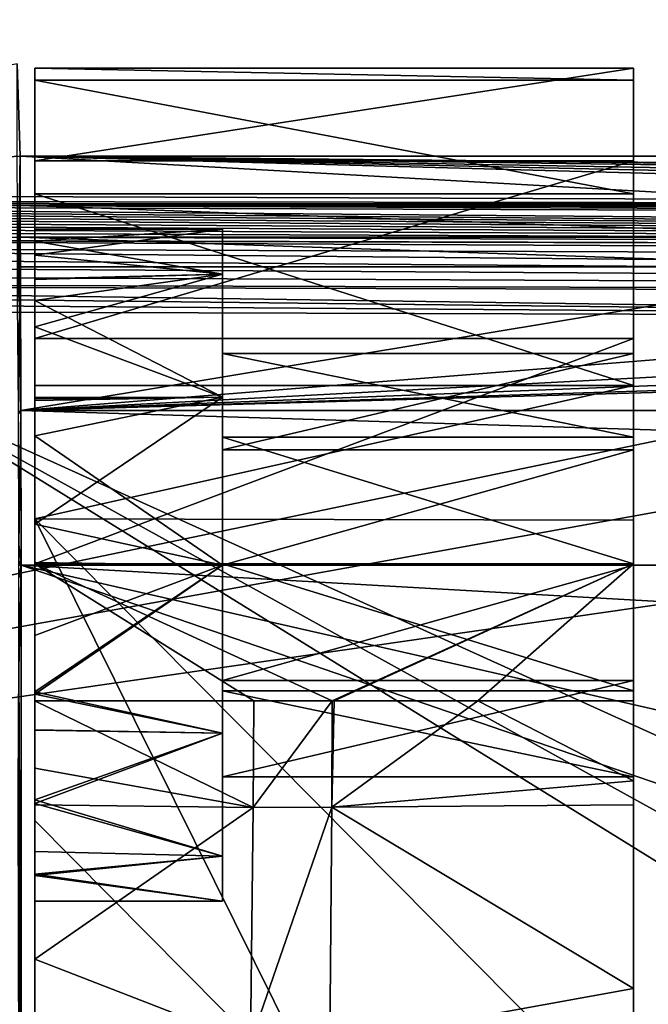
# Model space of a CAD drawing. Extents: x 512 to 878, y 536 to 1026.
# Tile 75 of 256: x 569 to 584, y 951 to 975. Entities that reach past the tile are written whole.
import ezdxf

# ---------------------------------------------------------------- set-up
doc = ezdxf.new("R2010")
doc.units = 0

msp = doc.modelspace()

# ---------------------------------------------------------------- linework, layer by layer
for points in [[(612.44165, 970.64209, 700.419495), (520.233215, 1025.550049, 700.419495), (520.216248, 951.452148, 700.419495)], [(612.862488, 973.119202, 700.419495), (520.233215, 1025.550049, 700.419495), (612.44165, 970.64209, 700.419495)], [(614.881592, 976.177979, 700.419495), (520.233215, 1025.550049, 700.419495), (612.862488, 973.119202, 700.419495)], [(565.606995, 966.0802, 390.270294), (565.77124, 1025.550171, 390.270264), (665.642151, 920.769714, 390.270294)], [(565.77124, 1025.550171, 390.270264), (694.941711, 1025.550415, 390.270233), (681.823792, 930.568665, 390.270294)], [(565.77124, 1025.550171, 390.270264), (668.503723, 923.952698, 390.270294), (665.642151, 920.769714, 390.270294)], [(565.77124, 1025.550171, 390.270264), (678.16748, 928.752563, 390.270294), (668.503723, 923.952698, 390.270294)], [(565.77124, 1025.550171, 390.270264), (681.823792, 930.568665, 390.270294), (678.16748, 928.752563, 390.270294)], [(568.677979, 971.978333, 733.111328), (568.601807, 974.292175, 724.475952), (551.544983, 971.028503, 736.656128)], [(568.601807, 974.292175, 724.475952), (568.677979, 971.978333, 733.111328), (568.612732, 968.330078, 725.490967)], [(569.041504, 971.859009, 728.696167), (569.041504, 974.179688, 723.382019), (569.041504, 969.502991, 724.341187)], [(569.041504, 974.179688, 723.382019), (569.041504, 970.14679, 721.111328), (569.041504, 969.502991, 724.341187)], [(569.041504, 974.179688, 723.382019), (569.041504, 973.885376, 717.590698), (569.041504, 969.853699, 718.89447)], [(569.041504, 970.14679, 721.111328), (569.041504, 974.179688, 723.382019), (569.041504, 969.853699, 718.89447)], [(584.041504, 974.179688, 723.382019), (569.041504, 974.179688, 723.382019), (569.041504, 971.859009, 728.696167)], [(584.041504, 971.859009, 728.696167), (584.041504, 974.179688, 723.382019), (569.041504, 971.859009, 728.696167)], [(569.041504, 974.179688, 723.382019), (584.041504, 973.885376, 717.590698), (569.041504, 973.885376, 717.590698)], [(569.041504, 974.179688, 723.382019), (584.041504, 974.179688, 723.382019), (584.041504, 973.885376, 717.590698)], [(584.041504, 973.885376, 717.590698), (584.041504, 974.179688, 723.382019), (584.041504, 967.035156, 716.164368)], [(584.041504, 974.179688, 723.382019), (584.041504, 967.035217, 726.058228), (584.041504, 967.035156, 716.164368)], [(584.041504, 974.179688, 723.382019), (584.041504, 971.859009, 728.696167), (584.041504, 967.035217, 726.058228)], [(569.041504, 973.885376, 717.590698), (569.041504, 971.037903, 712.539185), (569.041504, 968.365967, 715.938477)], [(569.041504, 968.886353, 716.972412), (569.041504, 973.885376, 717.590698), (569.041504, 968.365967, 715.938477)], [(569.041504, 969.853699, 718.89447), (569.041504, 973.885376, 717.590698), (569.041504, 968.886353, 716.972412)], [(569.041504, 973.885376, 717.590698), (584.041504, 971.037903, 712.539185), (569.041504, 971.037903, 712.539185)], [(569.041504, 973.885376, 717.590698), (584.041504, 973.885376, 717.590698), (584.041504, 971.037903, 712.539185)], [(584.041504, 971.037903, 712.539185), (584.041504, 973.885376, 717.590698), (584.041504, 967.035156, 716.164368)], [(568.677979, 971.978333, 733.111328), (551.544922, 971.027954, 736.65918), (623.010193, 970.769043, 737.625183)], [(568.677979, 971.978333, 733.111328), (551.544983, 971.028503, 736.656128), (551.544922, 971.027954, 736.65918)], [(568.677979, 971.978333, 733.111328), (568.678406, 970.749023, 733.111328), (568.612732, 968.330078, 725.490967)], [(568.677979, 971.978333, 733.111328), (623.010193, 970.769043, 737.625183), (694.941589, 970.678955, 737.960327)], [(821.2052, 971.978333, 733.111328), (568.677979, 971.978333, 733.111328), (694.941589, 970.678955, 737.960327)], [(568.677979, 971.978333, 733.111328), (590.395691, 970.749023, 733.111328), (568.678406, 970.749023, 733.111328)], [(568.677979, 971.978333, 733.111328), (613.628113, 970.749023, 733.111328), (590.395691, 970.749023, 733.111328)], [(568.677979, 971.978333, 733.111328), (636.860535, 970.749023, 733.111328), (613.628113, 970.749023, 733.111328)], [(568.677979, 971.978333, 733.111328), (660.092957, 970.749023, 733.111328), (636.860535, 970.749023, 733.111328)], [(568.677979, 971.978333, 733.111328), (683.325378, 970.749023, 733.111328), (660.092957, 970.749023, 733.111328)], [(568.677979, 971.978333, 733.111328), (694.941589, 970.749023, 733.111328), (683.325378, 970.749023, 733.111328)], [(568.677979, 971.978333, 733.111328), (821.2052, 971.978333, 733.111328), (694.941589, 970.749023, 733.111328)], [(569.041504, 971.859009, 728.696167), (569.041504, 967.706238, 727.036438), (569.041504, 967.411011, 732.416504)], [(584.041504, 971.859009, 728.696167), (569.041504, 971.859009, 728.696167), (569.041504, 967.411011, 732.416504)], [(584.041504, 967.411011, 732.416504), (584.041504, 971.859009, 728.696167), (569.041504, 967.411011, 732.416504)], [(569.041504, 971.859009, 728.696167), (569.041504, 968.904053, 725.239624), (569.041504, 967.706238, 727.036438)], [(569.041504, 971.859009, 728.696167), (569.041504, 969.502991, 724.341187), (569.041504, 968.904053, 725.239624)], [(584.041504, 967.035217, 726.058228), (584.041504, 971.859009, 728.696167), (584.041504, 964.624634, 727.760681)], [(584.041504, 971.859009, 728.696167), (584.041504, 967.411011, 732.416504), (584.041504, 964.624634, 727.760681)], [(551.544922, 971.027954, 736.65918), (551.535645, 970.856628, 737.134583), (623.010193, 970.769043, 737.625183)], [(569.041504, 971.037903, 712.539185), (569.041504, 966.235596, 709.289001), (569.041504, 965.900208, 713.796692)], [(569.041504, 965.937622, 713.829224), (569.041504, 971.037903, 712.539185), (569.041504, 965.900208, 713.796692)], [(569.041504, 968.365967, 715.938477), (569.041504, 971.037903, 712.539185), (569.041504, 965.937622, 713.829224)], [(569.041504, 971.037903, 712.539185), (584.041504, 966.235596, 709.289001), (569.041504, 966.235596, 709.289001)], [(569.041504, 971.037903, 712.539185), (584.041504, 971.037903, 712.539185), (584.041504, 966.235596, 709.289001)], [(584.041504, 971.037903, 712.539185), (584.041504, 967.035156, 716.164368), (584.041504, 966.235596, 709.289001)], [(551.531067, 970.742004, 737.359009), (551.528809, 970.677429, 737.467896), (694.941467, 969.504333, 739.55249)], [(551.533569, 970.804138, 737.237427), (551.531067, 970.742004, 737.359009), (694.941528, 970.253052, 738.885254)], [(694.941528, 970.253052, 738.885254), (551.531067, 970.742004, 737.359009), (694.941467, 969.504333, 739.55249)], [(551.535645, 970.856628, 737.134583), (551.533569, 970.804138, 737.237427), (623.010193, 970.769043, 737.625183)], [(694.941528, 970.41925, 738.524414), (551.533569, 970.804138, 737.237427), (694.941528, 970.253052, 738.885254)], [(623.010193, 970.769043, 737.625183), (551.533569, 970.804138, 737.237427), (694.941528, 970.41925, 738.524414)], [(568.678406, 970.749023, 733.111328), (568.679626, 969.952026, 733.219788), (568.612732, 968.330078, 725.490967)], [(568.679626, 969.952026, 733.219788), (568.678406, 970.749023, 733.111328), (590.395691, 969.951904, 733.219177)], [(568.678406, 970.749023, 733.111328), (590.395691, 970.749023, 733.111328), (590.395691, 969.951904, 733.219177)], [(612.862488, 968.165039, 700.419495), (612.44165, 970.64209, 700.419495), (520.216248, 951.452148, 700.419495)], [(551.524414, 970.533997, 737.678101), (551.522217, 970.456116, 737.777954), (694.941467, 969.504333, 739.55249)], [(551.526611, 970.60791, 737.574524), (551.524414, 970.533997, 737.678101), (694.941467, 969.504333, 739.55249)], [(551.528809, 970.677429, 737.467896), (551.526611, 970.60791, 737.574524), (694.941467, 969.504333, 739.55249)], [(551.518066, 970.288818, 737.966492), (551.516052, 970.199524, 738.055237), (694.941467, 969.504333, 739.55249)], [(551.520081, 970.37439, 737.874023), (551.518066, 970.288818, 737.966492), (694.941467, 969.504333, 739.55249)], [(551.522217, 970.456116, 737.777954), (551.520081, 970.37439, 737.874023), (694.941467, 969.504333, 739.55249)], [(551.512146, 970.009399, 738.22168), (551.510315, 969.908508, 738.299255), (694.941467, 969.504333, 739.55249)], [(551.514099, 970.106384, 738.14032), (551.512146, 970.009399, 738.22168), (694.941467, 969.504333, 739.55249)], [(551.516052, 970.199524, 738.055237), (551.514099, 970.106384, 738.14032), (694.941467, 969.504333, 739.55249)], [(573.741699, 970.151001, 721.111328), (569.041504, 969.853699, 718.89447), (573.741699, 969.023438, 716.903381)], [(569.041504, 969.502991, 724.341187), (573.741699, 970.151001, 721.111328), (573.741699, 969.023438, 725.319275)], [(569.041504, 970.14679, 721.111328), (573.741699, 970.151001, 721.111328), (569.041504, 969.502991, 724.341187)], [(573.741699, 970.151001, 721.111328), (569.041504, 970.14679, 721.111328), (569.041504, 969.853699, 718.89447)], [(573.741699, 969.023438, 725.319275), (573.741699, 970.151001, 721.111328), (573.741699, 967.035217, 716.164429)], [(573.741699, 970.151001, 721.111328), (573.741699, 969.023438, 716.903381), (573.741699, 967.035217, 716.164429)], [(551.510193, 969.902466, 738.303345), (551.506714, 969.697876, 738.440918), (694.941467, 969.184082, 739.837891)], [(551.510315, 969.908508, 738.299255), (551.510193, 969.902466, 738.303345), (694.941467, 969.504333, 739.55249)], [(694.941467, 969.504333, 739.55249), (551.510193, 969.902466, 738.303345), (694.941467, 969.184082, 739.837891)], [(568.679626, 969.952026, 733.219788), (568.679626, 969.947205, 733.220459), (568.612732, 968.330078, 725.490967)], [(568.612732, 968.330078, 725.490967), (568.679626, 969.947205, 733.220459), (568.63501, 965.665588, 727.930786)], [(568.679626, 969.947205, 733.220459), (568.682678, 969.203796, 733.539917), (568.63501, 965.665588, 727.930786)], [(568.679626, 969.952026, 733.219788), (590.395691, 969.951904, 733.219177), (568.679626, 969.947205, 733.220459)], [(568.679626, 969.947205, 733.220459), (590.395691, 969.951904, 733.219177), (590.395691, 969.203796, 733.539917)], [(568.679626, 969.947205, 733.220459), (590.395691, 969.203796, 733.539917), (568.682678, 969.203796, 733.539917)], [(573.741699, 969.023438, 716.903381), (569.041504, 969.853699, 718.89447), (569.041504, 968.886353, 716.972412)], [(551.506714, 969.697876, 738.440918), (551.503479, 969.477661, 738.563477), (694.941528, 968.362976, 740.040649)], [(694.941467, 969.184082, 739.837891), (551.506714, 969.697876, 738.440918), (694.941528, 968.362976, 740.040649)], [(551.503479, 969.477661, 738.563477), (551.500549, 969.247925, 738.667114), (694.941528, 968.362976, 740.040649)], [(569.041504, 969.502991, 724.341187), (573.741699, 969.023438, 725.319275), (569.041504, 968.904053, 725.239624)], [(551.500549, 969.247925, 738.667114), (551.497864, 969.008545, 738.751648), (694.941528, 968.362976, 740.040649)], [(568.63501, 965.665588, 727.930786), (568.682678, 969.203796, 733.539917), (568.636169, 965.525879, 728.058716)], [(568.682678, 969.203796, 733.539917), (568.697449, 965.610413, 735.083862), (568.636169, 965.525879, 728.058716)], [(568.682678, 969.203796, 733.539917), (590.395691, 969.203796, 733.539917), (568.697449, 965.610413, 735.083862)], [(590.395691, 969.203796, 733.539917), (613.628113, 969.203796, 733.539917), (568.697449, 965.610413, 735.083862)], [(613.628113, 969.203796, 733.539917), (636.860535, 969.203796, 733.539917), (568.697449, 965.610413, 735.083862)], [(636.860535, 969.203796, 733.539917), (660.092957, 969.203796, 733.539917), (568.697449, 965.610413, 735.083862)], [(660.092957, 969.203796, 733.539917), (683.325378, 969.203796, 733.539917), (568.697449, 965.610413, 735.083862)], [(683.325378, 969.203796, 733.539917), (694.941589, 969.203796, 733.539917), (568.697449, 965.610413, 735.083862)], [(694.941589, 969.203796, 733.539917), (821.18573, 965.610413, 735.083862), (568.697449, 965.610413, 735.083862)], [(573.741699, 969.023438, 716.903381), (569.041504, 968.365967, 715.938477), (573.741699, 965.943054, 713.822998)], [(569.041504, 967.706238, 727.036438), (573.741699, 969.023438, 725.319275), (573.741699, 965.943054, 728.399658)], [(569.041504, 968.904053, 725.239624), (573.741699, 969.023438, 725.319275), (569.041504, 967.706238, 727.036438)], [(573.741699, 969.023438, 716.903381), (569.041504, 968.886353, 716.972412), (569.041504, 968.365967, 715.938477)], [(573.741699, 967.035217, 716.164429), (573.741699, 969.023438, 716.903381), (573.741699, 965.943054, 713.822998)], [(573.741699, 969.023438, 725.319275), (573.741699, 967.035217, 726.058228), (573.741699, 965.943054, 728.399658)], [(573.741699, 967.035217, 726.058228), (573.741699, 969.023438, 725.319275), (573.741699, 967.035217, 716.164429)], [(551.49585, 968.790771, 738.809509), (551.495361, 968.733398, 738.82019), (694.941528, 968.362976, 740.040649)], [(551.497864, 969.008545, 738.751648), (551.49585, 968.790771, 738.809509), (694.941528, 968.362976, 740.040649)], [(551.494019, 968.570496, 738.850647), (551.492554, 968.347778, 738.875244), (605.613953, 967.952148, 739.521484)], [(551.495361, 968.733398, 738.82019), (551.494019, 968.570496, 738.850647), (605.613953, 967.952148, 739.521484)], [(694.941528, 968.362976, 740.040649), (551.495361, 968.733398, 738.82019), (605.613953, 967.952148, 739.521484)], [(551.492554, 968.347778, 738.875244), (551.491333, 968.122559, 738.881165), (605.613953, 967.952148, 739.521484)], [(573.741699, 965.943054, 713.822998), (569.041504, 968.365967, 715.938477), (569.041504, 965.937622, 713.829224)], [(605.613953, 967.952148, 739.521484), (551.491333, 968.122559, 738.881165), (516.401672, 769.739075, 737.492493)], [(614.881592, 965.106201, 700.419495), (612.862488, 968.165039, 700.419495), (520.216248, 951.452148, 700.419495)], [(605.613953, 967.952148, 739.521484), (516.401672, 769.739075, 737.492493), (605.580933, 769.518677, 738.778442)], [(569.041504, 967.411011, 732.416504), (569.041504, 967.706238, 727.036438), (569.041504, 965.861389, 728.27832)], [(569.041504, 967.706238, 727.036438), (573.741699, 965.943054, 728.399658), (569.041504, 965.861389, 728.27832)], [(569.041504, 967.411011, 732.416504), (569.041504, 964.975769, 728.874512), (569.041504, 961.770325, 733.761292)], [(584.041504, 967.411011, 732.416504), (569.041504, 967.411011, 732.416504), (569.041504, 961.770325, 733.761292)], [(584.041504, 961.770325, 733.761292), (584.041504, 967.411011, 732.416504), (569.041504, 961.770325, 733.761292)], [(569.041504, 967.411011, 732.416504), (569.041504, 965.861389, 728.27832), (569.041504, 964.975769, 728.874512)], [(584.041504, 964.624634, 727.760681), (584.041504, 967.411011, 732.416504), (584.041504, 961.735229, 728.361328)], [(584.041504, 967.411011, 732.416504), (584.041504, 961.770325, 733.761292), (584.041504, 961.735229, 728.361328)], [(584.041504, 967.035217, 726.058228), (584.041504, 964.624634, 727.760681), (573.741699, 964.624634, 727.760681)], [(573.741699, 967.035217, 726.058228), (584.041504, 967.035217, 726.058228), (573.741699, 964.624634, 727.760681)], [(573.741699, 965.943054, 728.399658), (573.741699, 967.035217, 726.058228), (573.741699, 964.624634, 727.760681)], [(573.741699, 967.035217, 716.164429), (573.741699, 965.943054, 713.822998), (573.741699, 964.944336, 714.610291)], [(584.041504, 964.944336, 714.610291), (573.741699, 967.035217, 716.164429), (573.741699, 964.944336, 714.610291)], [(584.041504, 967.035156, 716.164368), (573.741699, 967.035217, 716.164429), (584.041504, 964.944336, 714.610291)], [(584.041504, 967.035217, 726.058228), (573.741699, 967.035217, 716.164429), (584.041504, 967.035156, 716.164368)], [(584.041504, 967.035217, 726.058228), (573.741699, 967.035217, 726.058228), (573.741699, 967.035217, 716.164429)], [(584.041504, 966.235596, 709.289001), (584.041504, 967.035156, 716.164368), (584.041504, 964.944336, 714.610291)], [(565.606995, 966.0802, 390.270294), (657.624023, 909.125671, 390.270294), (565.527649, 907.826294, 390.270294)], [(565.606995, 966.0802, 390.270294), (659.636047, 914.088989, 390.270294), (657.624023, 909.125671, 390.270294)], [(565.606995, 966.0802, 390.270294), (665.642151, 920.769714, 390.270294), (659.636047, 914.088989, 390.270294)], [(569.041504, 966.235596, 709.289001), (569.041504, 962.900146, 708.514648), (569.041504, 962.767029, 712.763306)], [(569.041504, 965.900208, 713.796692), (569.041504, 966.235596, 709.289001), (569.041504, 962.767029, 712.763306)], [(569.041504, 962.900146, 708.514648), (584.041504, 966.235596, 709.289001), (584.041504, 962.863953, 708.51178)], [(569.041504, 966.235596, 709.289001), (584.041504, 966.235596, 709.289001), (569.041504, 962.900146, 708.514648)], [(584.041504, 966.235596, 709.289001), (584.041504, 964.944336, 714.610291), (584.041504, 962.863953, 708.51178)], [(573.741699, 965.943054, 713.822998), (569.041504, 962.767029, 712.763306), (573.741699, 961.735107, 712.695496)], [(569.041504, 964.975769, 728.874512), (573.741699, 965.943054, 728.399658), (573.741699, 961.735107, 729.527161)], [(573.741699, 965.943054, 713.822998), (569.041504, 965.900208, 713.796692), (569.041504, 962.767029, 712.763306)], [(569.041504, 965.861389, 728.27832), (573.741699, 965.943054, 728.399658), (569.041504, 964.975769, 728.874512)], [(573.741699, 965.943054, 713.822998), (569.041504, 965.937622, 713.829224), (569.041504, 965.900208, 713.796692)], [(573.741699, 961.770874, 713.861389), (573.741699, 965.943054, 713.822998), (573.741699, 961.735107, 712.695496)], [(573.741699, 965.943054, 728.399658), (573.741699, 964.624634, 727.760681), (573.741699, 961.735107, 729.527161)], [(573.741699, 964.944336, 714.610291), (573.741699, 965.943054, 713.822998), (573.741699, 961.770874, 713.861389)], [(568.636169, 965.525879, 728.058716), (568.697449, 965.610413, 735.083862), (568.645569, 962.250732, 729.007874)], [(568.645569, 962.250732, 729.007874), (568.697449, 965.610413, 735.083862), (568.703369, 961.735107, 735.611328)], [(568.697449, 965.610413, 735.083862), (694.941589, 961.735107, 735.611328), (568.703369, 961.735107, 735.611328)], [(568.697449, 965.610413, 735.083862), (821.18573, 965.610413, 735.083862), (694.941589, 961.735107, 735.611328)], [(614.881592, 965.106201, 700.419495), (520.216248, 951.452148, 700.419495), (520.225464, 879.802673, 700.419495)], [(618.10907, 963.369446, 700.419495), (614.881592, 965.106201, 700.419495), (520.225464, 879.802673, 700.419495)], [(569.041504, 961.805542, 729.521118), (569.041504, 964.975769, 728.874512), (573.741699, 961.735107, 729.527161)], [(569.041504, 964.975769, 728.874512), (569.041504, 961.805542, 729.521118), (569.041504, 961.770325, 733.761292)], [(584.041504, 961.770874, 713.861389), (573.741699, 964.944336, 714.610291), (573.741699, 961.770874, 713.861389)], [(584.041504, 964.944336, 714.610291), (573.741699, 964.944336, 714.610291), (584.041504, 961.770874, 713.861389)], [(584.041504, 962.863953, 708.51178), (584.041504, 964.944336, 714.610291), (584.041504, 961.770874, 713.861389)], [(573.741699, 964.624634, 727.760681), (573.741699, 961.735229, 728.361328), (573.741699, 961.735107, 729.527161)], [(584.041504, 964.624634, 727.760681), (584.041504, 961.735229, 728.361328), (573.741699, 961.735229, 728.361328)], [(573.741699, 964.624634, 727.760681), (584.041504, 964.624634, 727.760681), (573.741699, 961.735229, 728.361328)], [(618.10907, 963.369446, 700.419495), (520.225464, 879.802673, 700.419495), (520.234863, 806.419128, 700.419495)], [(618.10907, 963.369446, 700.419495), (520.234863, 806.419128, 700.419495), (520.2677, 734.055725, 700.419495)], [(618.10907, 963.369446, 700.419495), (520.2677, 734.055725, 700.419495), (520.268921, 731.403442, 700.419495)], [(618.10907, 963.369446, 700.419495), (520.268921, 731.403442, 700.419495), (521.585632, 696.508911, 700.419495)], [(618.10907, 963.369446, 700.419495), (521.585632, 696.508911, 700.419495), (526.405518, 669.236389, 700.419495)], [(618.10907, 963.369446, 700.419495), (526.405518, 669.236389, 700.419495), (528.957886, 662.111328, 700.419495)], [(618.10907, 963.369446, 700.419495), (528.957886, 662.111328, 700.419495), (535.105774, 644.949585, 700.419495)], [(621.77417, 963.369446, 700.419495), (618.10907, 963.369446, 700.419495), (535.105774, 644.949585, 700.419495)], [(696.199646, 696.199585, 696.199646), (621.77417, 963.369446, 700.419495), (535.105774, 644.949585, 700.419495)], [(569.041504, 962.900146, 708.514648), (584.041504, 947.783691, 707.122253), (576.541504, 947.783691, 707.122253)], [(569.041504, 955.341919, 707.81842), (569.041504, 962.900146, 708.514648), (576.541504, 947.783691, 707.122253)], [(569.041504, 962.900146, 708.514648), (584.041504, 962.863953, 708.51178), (584.041504, 947.783691, 707.122253)], [(569.041504, 959.976318, 712.881348), (569.041504, 962.900146, 708.514648), (569.041504, 955.341919, 707.81842)], [(569.041504, 961.739868, 712.806763), (569.041504, 962.900146, 708.514648), (569.041504, 959.976318, 712.881348)], [(569.041504, 962.767029, 712.763306), (569.041504, 962.900146, 708.514648), (569.041504, 961.739868, 712.806763)], [(584.041504, 962.863953, 708.51178), (584.041504, 961.770874, 713.861389), (584.041504, 947.783691, 707.122253)], [(569.041504, 962.767029, 712.763306), (569.041504, 961.739868, 712.806763), (573.741699, 961.735107, 712.695496)], [(568.645874, 961.834167, 729.024048), (568.645569, 962.250732, 729.007874), (568.703369, 961.735107, 735.611328)], [(568.643005, 959.136963, 728.586426), (568.703369, 961.735107, 735.611328), (568.705811, 947.374939, 735.311096)], [(568.645996, 961.417297, 729.018311), (568.703369, 961.735107, 735.611328), (568.643005, 959.136963, 728.586426)], [(568.645874, 961.735229, 729.022705), (568.645874, 961.834167, 729.024048), (568.703369, 961.735107, 735.611328)], [(568.645874, 961.735229, 729.022705), (568.703369, 961.735107, 735.611328), (568.645996, 961.417297, 729.018311)], [(610.567139, 947.373535, 735.822876), (568.703369, 961.735107, 735.611328), (631.795959, 947.372803, 736.082397)], [(568.703369, 961.735107, 735.611328), (694.941589, 954.553406, 735.98291), (631.795959, 947.372803, 736.082397)], [(568.705811, 947.374939, 735.311096), (568.703369, 961.735107, 735.611328), (610.567139, 947.373535, 735.822876)], [(568.703369, 961.735107, 735.611328), (694.941589, 961.735107, 735.611328), (694.941589, 954.553406, 735.98291)], [(569.041504, 961.738708, 729.508362), (569.041504, 961.805542, 729.521118), (573.741699, 961.735107, 729.527161)], [(569.041504, 961.770325, 733.761292), (569.041504, 961.805542, 729.521118), (569.041504, 961.738708, 729.508362)], [(569.041504, 961.770325, 733.761292), (569.041504, 961.738708, 729.508362), (569.041504, 958.341431, 733.297607)], [(574.528198, 958.341431, 733.297607), (569.041504, 961.770325, 733.761292), (569.041504, 958.341431, 733.297607)], [(576.49646, 958.341431, 733.297607), (569.041504, 961.770325, 733.761292), (574.528198, 958.341431, 733.297607)], [(584.041504, 961.770325, 733.761292), (569.041504, 961.770325, 733.761292), (576.49646, 958.341431, 733.297607)], [(573.741699, 961.735107, 712.695496), (569.041504, 961.739868, 712.806763), (569.041504, 959.976318, 712.881348)], [(569.041504, 961.738708, 729.508362), (569.041504, 958.560913, 728.900085), (569.041504, 958.341431, 733.297607)], [(569.041504, 961.738708, 729.508362), (573.741699, 961.735107, 729.527161), (569.041504, 958.560913, 728.900085)], [(573.741699, 961.735107, 712.695496), (569.041504, 958.509338, 713.340637), (573.741699, 957.527222, 713.822998)], [(569.041504, 958.560913, 728.900085), (573.741699, 961.735107, 729.527161), (573.741699, 957.527222, 728.399658)], [(573.741699, 961.735107, 712.695496), (569.041504, 959.976318, 712.881348), (569.041504, 958.509338, 713.340637)], [(573.741699, 961.770874, 713.861389), (573.741699, 961.735107, 712.695496), (573.741699, 958.59021, 714.578918)], [(584.041504, 958.59021, 714.578918), (573.741699, 961.770874, 713.861389), (573.741699, 958.59021, 714.578918)], [(584.041504, 961.770874, 713.861389), (573.741699, 961.770874, 713.861389), (584.041504, 958.59021, 714.578918)], [(573.741699, 961.735229, 728.361328), (573.741699, 958.845825, 727.760742), (573.741699, 957.527222, 728.399658)], [(573.741699, 961.735107, 729.527161), (573.741699, 961.735229, 728.361328), (573.741699, 957.527222, 728.399658)], [(584.041504, 961.735229, 728.361328), (584.041504, 958.845825, 727.760742), (573.741699, 958.845825, 727.760742)], [(573.741699, 961.735229, 728.361328), (584.041504, 961.735229, 728.361328), (573.741699, 958.845825, 727.760742)], [(573.741699, 958.59021, 714.578918), (573.741699, 961.735107, 712.695496), (573.741699, 957.527222, 713.822998)], [(576.541504, 958.341431, 733.297607), (584.041504, 961.770325, 733.761292), (576.49646, 958.341431, 733.297607)], [(580.141479, 958.341431, 733.297607), (584.041504, 961.770325, 733.761292), (576.541504, 958.341431, 733.297607)], [(584.041504, 958.341431, 733.297607), (584.041504, 961.770325, 733.761292), (580.141479, 958.341431, 733.297607)], [(584.041504, 961.770874, 713.861389), (584.041504, 958.59021, 714.578918), (584.041504, 947.783691, 707.122253)], [(584.041504, 961.735229, 728.361328), (584.041504, 961.770325, 733.761292), (584.041504, 958.341431, 733.297607)], [(584.041504, 958.845825, 727.760742), (584.041504, 961.735229, 728.361328), (584.041504, 958.341431, 733.297607)], [(569.041504, 958.509338, 713.340637), (569.041504, 959.976318, 712.881348), (569.041504, 955.341919, 707.81842)], [(568.636353, 957.898254, 727.775085), (568.643005, 959.136963, 728.586426), (568.705811, 947.374939, 735.311096)], [(584.041504, 958.845825, 727.760742), (584.041504, 956.435181, 726.05835), (573.741699, 956.435181, 726.05835)], [(573.741699, 958.845825, 727.760742), (584.041504, 958.845825, 727.760742), (573.741699, 956.435181, 726.05835)], [(573.741699, 957.527222, 728.399658), (573.741699, 958.845825, 727.760742), (573.741699, 956.435181, 726.05835)], [(584.041504, 956.435181, 726.05835), (584.041504, 958.845825, 727.760742), (584.041504, 955.734619, 732.080505)], [(584.041504, 958.845825, 727.760742), (584.041504, 956.333435, 732.48053), (584.041504, 955.734619, 732.080505)], [(584.041504, 958.845825, 727.760742), (584.041504, 958.341431, 733.297607), (584.041504, 956.333435, 732.48053)], [(569.041504, 958.560913, 728.900085), (569.041504, 957.608398, 728.275818), (569.041504, 955.731812, 731.866211)], [(569.041504, 956.652649, 732.591919), (569.041504, 958.560913, 728.900085), (569.041504, 955.731812, 731.866211)], [(569.041504, 958.341431, 733.297607), (569.041504, 958.560913, 728.900085), (569.041504, 956.652649, 732.591919)], [(569.041504, 957.608398, 728.275818), (569.041504, 958.560913, 728.900085), (573.741699, 957.527222, 728.399658)], [(569.041504, 957.609314, 713.945251), (569.041504, 958.509338, 713.340637), (569.041504, 955.341919, 707.81842)], [(569.041504, 958.509338, 713.340637), (569.041504, 957.609314, 713.945251), (573.741699, 957.527222, 713.822998)], [(573.741699, 958.59021, 714.578918), (573.741699, 957.527222, 713.822998), (573.741699, 956.435181, 716.164307)], [(584.041504, 956.435181, 716.164307), (573.741699, 958.59021, 714.578918), (573.741699, 956.435181, 716.164307)], [(584.041504, 958.59021, 714.578918), (573.741699, 958.59021, 714.578918), (584.041504, 956.435181, 716.164307)], [(584.041504, 958.59021, 714.578918), (584.041504, 956.435181, 716.164307), (584.041504, 947.783691, 707.122253)], [(574.528198, 958.341431, 733.297607), (569.041504, 958.341431, 733.297607), (574.51001, 955.668213, 732.036438)], [(569.041504, 958.341431, 733.297607), (569.041504, 956.652649, 732.591919), (574.51001, 955.668213, 732.036438)], [(576.49646, 958.341431, 733.297607), (574.528198, 958.341431, 733.297607), (574.51001, 955.668213, 732.036438)], [(576.481934, 955.675598, 732.057434), (576.49646, 958.341431, 733.297607), (574.51001, 955.668213, 732.036438)], [(576.541504, 958.341431, 733.297607), (576.49646, 958.341431, 733.297607), (576.481934, 955.675598, 732.057434)], [(580.141479, 958.341431, 733.297607), (576.541504, 958.341431, 733.297607), (576.481934, 955.675598, 732.057434)], [(584.041504, 956.333435, 732.48053), (580.141479, 958.341431, 733.297607), (576.481934, 955.675598, 732.057434)], [(584.041504, 958.341431, 733.297607), (580.141479, 958.341431, 733.297607), (584.041504, 956.333435, 732.48053)], [(568.625732, 955.914124, 726.475464), (568.636353, 957.898254, 727.775085), (568.705811, 947.374939, 735.311096)], [(569.041504, 955.765686, 715.183716), (569.041504, 957.609314, 713.945251), (569.041504, 955.341919, 707.81842)], [(573.741699, 957.527222, 713.822998), (569.041504, 957.609314, 713.945251), (569.041504, 955.765686, 715.183716)], [(569.041504, 957.608398, 728.275818), (569.041504, 955.856201, 727.127563), (569.041504, 951.873047, 728.825134)], [(569.041504, 955.731812, 731.866211), (569.041504, 957.608398, 728.275818), (569.041504, 951.873047, 728.825134)], [(569.041504, 957.608398, 728.275818), (573.741699, 957.527222, 728.399658), (569.041504, 955.856201, 727.127563)], [(573.741699, 957.527222, 713.822998), (569.041504, 955.765686, 715.183716), (573.741699, 954.446777, 716.903381)], [(569.041504, 955.856201, 727.127563), (573.741699, 957.527222, 728.399658), (573.741699, 954.446777, 725.319275)], [(573.741699, 956.435181, 716.164307), (573.741699, 957.527222, 713.822998), (573.741699, 954.446777, 716.903381)], [(573.741699, 957.527222, 728.399658), (573.741699, 956.435181, 726.05835), (573.741699, 954.446777, 725.319275)], [(569.041504, 956.652649, 732.591919), (569.041504, 955.731812, 731.866211), (574.51001, 955.668213, 732.036438)], [(573.741699, 954.446777, 725.319275), (573.741699, 956.435181, 726.05835), (573.741699, 953.319275, 721.111328)], [(573.741699, 956.435181, 726.05835), (573.741699, 954.446777, 716.903381), (573.741699, 953.319275, 721.111328)], [(573.741699, 956.435181, 726.05835), (573.741699, 956.435181, 716.164307), (573.741699, 954.446777, 716.903381)], [(573.741699, 956.435181, 726.05835), (584.041504, 956.435181, 726.05835), (573.741699, 956.435181, 716.164307)], [(584.041504, 956.435181, 726.05835), (584.041504, 956.435181, 716.164307), (573.741699, 956.435181, 716.164307)], [(584.041504, 955.734619, 732.080505), (584.041504, 956.333435, 732.48053), (576.481934, 955.675598, 732.057434)], [(584.041504, 946.191345, 725.322876), (584.041504, 956.435181, 726.05835), (584.041626, 945.948608, 726.030762)], [(584.041504, 956.435181, 726.05835), (584.041504, 951.133179, 729.006592), (584.041626, 945.948608, 726.030762)], [(584.041504, 947.783691, 707.122253), (584.041504, 956.435181, 716.164307), (584.041504, 946.191345, 725.322876)], [(584.041504, 956.435181, 716.164307), (584.041504, 956.435181, 726.05835), (584.041504, 946.191345, 725.322876)], [(584.041504, 956.435181, 726.05835), (584.041504, 955.734619, 732.080505), (584.041504, 951.133179, 729.006592)], [(568.625732, 955.914124, 726.475464), (568.705811, 947.374939, 735.311096), (568.654236, 945.695374, 729.276245)], [(569.041504, 955.856201, 727.127563), (569.041504, 954.564087, 725.239014), (569.041504, 949.714478, 727.528564)], [(569.041504, 951.873047, 728.825134), (569.041504, 955.856201, 727.127563), (569.041504, 949.714478, 727.528564)], [(569.041504, 954.564087, 725.239014), (569.041504, 955.856201, 727.127563), (573.741699, 954.446777, 725.319275)], [(569.041504, 955.765686, 715.183716), (569.041504, 954.565674, 716.982727), (573.741699, 954.446777, 716.903381)], [(569.041504, 955.765686, 715.183716), (569.041504, 955.341919, 707.81842), (569.041504, 954.565674, 716.982727)], [(574.51001, 955.668213, 732.036438), (569.041504, 955.731812, 731.866211), (569.041504, 951.873047, 728.825134)], [(584.041504, 955.734619, 732.080505), (576.481934, 955.675598, 732.057434), (584.041504, 951.133179, 729.006592)], [(574.51001, 955.668213, 732.036438), (569.041504, 951.873047, 728.825134), (574.447754, 949.771545, 727.721741)], [(576.481934, 955.675598, 732.057434), (574.447754, 949.771545, 727.721741), (576.43219, 949.761597, 727.837341)], [(576.481934, 955.675598, 732.057434), (574.51001, 955.668213, 732.036438), (574.447754, 949.771545, 727.721741)], [(584.041504, 951.133179, 729.006592), (576.481934, 955.675598, 732.057434), (576.43219, 949.761597, 727.837341)], [(569.041504, 948.6604, 726.895386), (569.041504, 955.341919, 707.81842), (569.041504, 947.783691, 707.122131)], [(569.041504, 955.341919, 707.81842), (576.541504, 947.783691, 707.122253), (569.041504, 947.783691, 707.122131)], [(569.041504, 953.968994, 717.877258), (569.041504, 955.341919, 707.81842), (569.041504, 948.6604, 726.895386)], [(569.041504, 954.565674, 716.982727), (569.041504, 955.341919, 707.81842), (569.041504, 953.968994, 717.877258)], [(573.741699, 954.446777, 716.903381), (569.041504, 954.565674, 716.982727), (569.041504, 953.968994, 717.877258)], [(569.041504, 954.564087, 725.239014), (569.041504, 953.996521, 724.409485), (569.041504, 948.6604, 726.895386)], [(569.041504, 949.714478, 727.528564), (569.041504, 954.564087, 725.239014), (569.041504, 948.6604, 726.895386)], [(569.041504, 954.564087, 725.239014), (573.741699, 954.446777, 725.319275), (569.041504, 953.996521, 724.409485)], [(569.041504, 953.996521, 724.409485), (573.741699, 954.446777, 725.319275), (573.741699, 953.319275, 721.111328)], [(573.741699, 954.446777, 716.903381), (569.041504, 953.968994, 717.877258), (573.741699, 953.319275, 721.111328)], [(569.041504, 953.996521, 724.409485), (569.041504, 953.323975, 721.238403), (569.041504, 948.6604, 726.895386)], [(569.041504, 953.323975, 721.238403), (569.041504, 953.996521, 724.409485), (573.741699, 953.319275, 721.111328)], [(569.041504, 953.323425, 721.111328), (569.041504, 953.968994, 717.877258), (569.041504, 948.6604, 726.895386)], [(569.041504, 953.968994, 717.877258), (569.041504, 953.323425, 721.111328), (573.741699, 953.319275, 721.111328)], [(569.041504, 953.323975, 721.238403), (569.041504, 953.323425, 721.111328), (569.041504, 948.6604, 726.895386)], [(569.041504, 953.323425, 721.111328), (569.041504, 953.323975, 721.238403), (573.741699, 953.319275, 721.111328)], [(574.447754, 949.771545, 727.721741), (569.041504, 951.873047, 728.825134), (569.041504, 949.714478, 727.528564)], [(584.041504, 951.133179, 729.006592), (576.43219, 949.761597, 727.837341), (584.041504, 949.648987, 728.433655)], [(584.041504, 951.133179, 729.006592), (584.041504, 949.648987, 728.433655), (584.041626, 945.948608, 726.030762)]]:
    msp.add_3dface(points)

doc.saveas('drawing.dxf')
